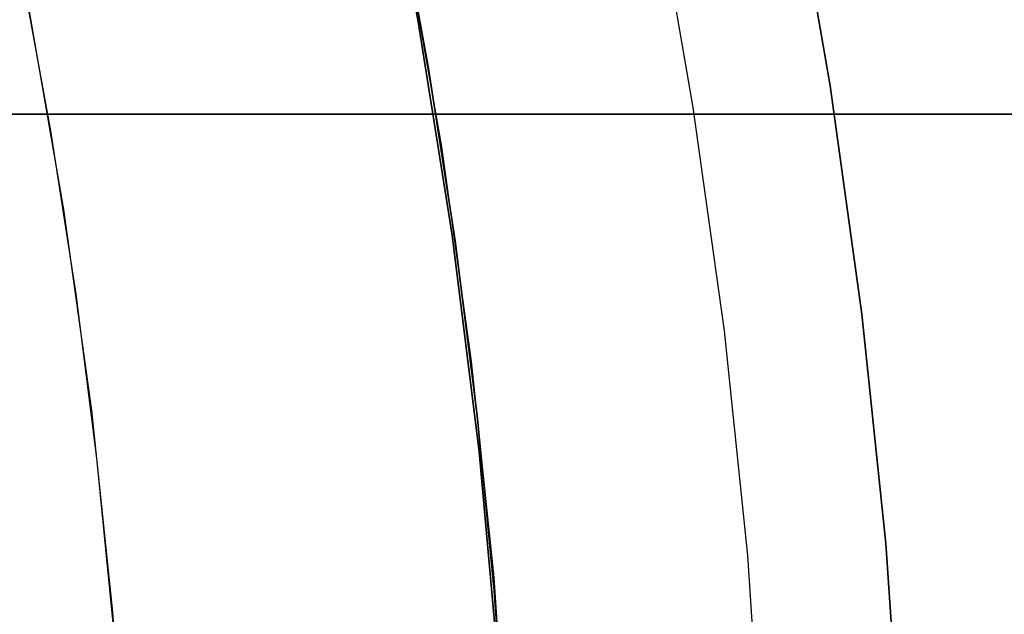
# Model space of a CAD drawing. Header units: millimetres. Extents: x -267 to 897, y -4167 to -3150.
# Tile 132 of 177: x 359.72 to 367.55, y -3512.89 to -3508.15. Entities that reach past the tile are written whole.
import ezdxf

# ---------------------------------------------------------------- set-up
doc = ezdxf.new("R2010")
doc.units = ezdxf.units.MM
doc.layers.add('1', color=7, linetype='Continuous')
doc.layers.add('BLANCO METALICO', color=7, linetype='Continuous', true_color=0xededed)

msp = doc.modelspace()

# ---------------------------------------------------------------- linework, layer by layer
at = {"layer": '1', "color": 29, "true_color": 0x4d342b}
for p, q in [((362.8873, -3508.1513, 90.5621), (362.5535, -3506.4461, 90.5621)), ((362.8873, -3508.1513, 90.5621), (362.5535, -3506.4461, 90.5621)), ((362.5535, -3506.4461, 96.062), (362.8873, -3508.1513, 96.062)), ((362.8873, -3508.1513, 96.062), (362.5535, -3506.4461, 96.062)), ((362.8873, -3508.1513, 54.4621), (362.5535, -3506.4461, 54.4621)), ((362.8873, -3508.1513, 54.4621), (362.5535, -3506.4461, 54.4621)), ((362.5535, -3506.4461, 62.4621), (362.8873, -3508.1513, 62.4621)), ((362.8873, -3508.1513, 62.4621), (362.5535, -3506.4461, 62.4621)), ((363.1617, -3509.8672, 90.5621), (362.8873, -3508.1513, 90.5621)), ((363.1617, -3509.8672, 90.5621), (362.8873, -3508.1513, 90.5621)), ((362.8873, -3508.1513, 96.062), (363.1617, -3509.8672, 96.062)), ((362.8873, -3508.1513, 93.3121), (363.1617, -3509.8672, 93.3121)), ((363.1617, -3509.8672, 96.062), (362.8873, -3508.1513, 96.062)), ((363.1617, -3509.8672, 54.4621), (362.8873, -3508.1513, 54.4621)), ((363.1617, -3509.8672, 54.4621), (362.8873, -3508.1513, 54.4621)), ((362.8873, -3508.1513, 62.4621), (363.1617, -3509.8672, 62.4621)), ((362.8873, -3508.1513, 58.4621), (363.1617, -3509.8672, 58.4621)), ((363.1617, -3509.8672, 62.4621), (362.8873, -3508.1513, 62.4621)), ((363.3763, -3511.5915, 90.5621), (363.1617, -3509.8672, 90.5621)), ((363.3763, -3511.5915, 90.5621), (363.1617, -3509.8672, 90.5621)), ((363.1617, -3509.8672, 96.062), (363.3763, -3511.5915, 96.062)), ((363.1617, -3509.8672, 93.3121), (363.3763, -3511.5915, 93.3121)), ((363.3763, -3511.5915, 96.062), (363.1617, -3509.8672, 96.062)), ((363.3763, -3511.5915, 54.4621), (363.1617, -3509.8672, 54.4621)), ((363.3763, -3511.5915, 54.4621), (363.1617, -3509.8672, 54.4621)), ((363.1617, -3509.8672, 62.4621), (363.3763, -3511.5915, 62.4621)), ((363.1617, -3509.8672, 58.4621), (363.3763, -3511.5915, 58.4621)), ((363.3763, -3511.5915, 62.4621), (363.1617, -3509.8672, 62.4621)), ((363.5308, -3513.3222, 90.5621), (363.3763, -3511.5915, 90.5621)), ((363.5308, -3513.3222, 90.5621), (363.3763, -3511.5915, 90.5621)), ((363.3763, -3511.5915, 96.062), (363.5308, -3513.3222, 96.062)), ((363.3763, -3511.5915, 93.3121), (363.5308, -3513.3222, 93.3121)), ((363.5308, -3513.3222, 96.062), (363.3763, -3511.5915, 96.062)), ((363.5308, -3513.3222, 54.4621), (363.3763, -3511.5915, 54.4621)), ((363.5308, -3513.3222, 54.4621), (363.3763, -3511.5915, 54.4621)), ((363.3763, -3511.5915, 62.4621), (363.5308, -3513.3222, 62.4621)), ((363.3763, -3511.5915, 58.4621), (363.5308, -3513.3222, 58.4621)), ((363.5308, -3513.3222, 62.4621), (363.3763, -3511.5915, 62.4621))]:
    msp.add_line(p, q, dxfattribs=at)
at = {"layer": '1', "color": 250, "true_color": 0x111111}
for p, q in [((365.8537, -3506.8716, 81.1), (366.1688, -3508.6791, 81.1)), ((366.1688, -3508.6791, 81.1), (365.8537, -3506.8716, 81.1)), ((362.7162, -3507.1453, 106.0852), (362.9696, -3508.5249, 106.0852)), ((362.9696, -3508.5249, 84.2379), (362.7162, -3507.1453, 84.2379)), ((362.7162, -3507.1453, 106.0852), (362.9696, -3508.5249, 106.0852)), ((362.9696, -3508.5249, 84.2379), (362.7162, -3507.1453, 84.2379)), ((362.7789, -3507.4631, 95.1615), (363.0755, -3509.1639, 95.1615)), ((359.7287, -3507.7396, 109.1312), (359.9666, -3509.0352, 109.1312)), ((359.7287, -3507.7396, 109.1312), (359.9666, -3509.0352, 109.1312)), ((359.7939, -3508.0708, 109.1312), (360.0703, -3509.6623, 109.1312)), ((362.9696, -3508.5249, 106.0852), (363.184, -3509.9111, 106.0852)), ((363.184, -3509.9111, 84.2379), (362.9696, -3508.5249, 84.2379)), ((362.9696, -3508.5249, 106.0852), (363.184, -3509.9111, 106.0852)), ((363.184, -3509.9111, 84.2379), (362.9696, -3508.5249, 84.2379)), ((366.1688, -3508.6791, 81.1), (366.4213, -3510.4963, 81.1)), ((366.4213, -3510.4963, 81.1), (366.1688, -3508.6791, 81.1)), ((359.9666, -3509.0352, 109.1312), (360.168, -3510.3369, 109.1312)), ((359.9666, -3509.0352, 109.1312), (360.168, -3510.3369, 109.1312)), ((363.0755, -3509.1639, 95.1615), (363.3131, -3510.874, 95.1615)), ((360.0703, -3509.6623, 109.1312), (360.2918, -3511.2623, 109.1312)), ((363.184, -3509.9111, 106.0852), (363.3594, -3511.3028, 106.0852)), ((363.3594, -3511.3028, 84.2379), (363.184, -3509.9111, 84.2379)), ((363.184, -3509.9111, 106.0852), (363.3594, -3511.3028, 106.0852)), ((363.3594, -3511.3028, 84.2379), (363.184, -3509.9111, 84.2379)), ((360.168, -3510.3369, 109.1312), (360.3327, -3511.6438, 109.1312)), ((360.168, -3510.3369, 109.1312), (360.3327, -3511.6438, 109.1312)), ((366.4213, -3510.4963, 81.1), (366.6109, -3512.3212, 81.1)), ((366.6109, -3512.3212, 81.1), (366.4213, -3510.4963, 81.1)), ((363.3131, -3510.874, 95.1615), (363.4916, -3512.5913, 95.1615)), ((360.2918, -3511.2623, 109.1312), (360.4582, -3512.869, 109.1312)), ((363.3594, -3511.3028, 106.0852), (363.4959, -3512.6989, 106.0852)), ((363.4959, -3512.6989, 84.2379), (363.3594, -3511.3028, 84.2379)), ((363.3594, -3511.3028, 106.0852), (363.4959, -3512.6989, 106.0852)), ((363.4959, -3512.6989, 84.2379), (363.3594, -3511.3028, 84.2379)), ((360.3327, -3511.6438, 109.1312), (360.4608, -3512.9549, 109.1312)), ((360.3327, -3511.6438, 109.1312), (360.4608, -3512.9549, 109.1312)), ((366.6109, -3512.3212, 81.1), (366.7375, -3514.1516, 81.1)), ((366.7375, -3514.1516, 81.1), (366.6109, -3512.3212, 81.1)), ((363.4916, -3512.5913, 95.1615), (363.6107, -3514.3137, 95.1615)), ((363.4959, -3512.6989, 106.0852), (363.5933, -3514.0983, 106.0852)), ((363.5933, -3514.0983, 84.2379), (363.4959, -3512.6989, 84.2379)), ((363.4959, -3512.6989, 106.0852), (363.5933, -3514.0983, 106.0852)), ((363.5933, -3514.0983, 84.2379), (363.4959, -3512.6989, 84.2379)), ((360.4582, -3512.869, 109.1312), (360.5692, -3514.4805, 109.1312))]:
    msp.add_line(p, q, dxfattribs=at)
at = {"layer": '1', "color": 7, "true_color": 0xffffff}
for p, q in [((364.768, -3507.0808, 2.4603), (365.0766, -3508.8505, 2.4603)), ((365.0766, -3508.8505, 2.4603), (365.3239, -3510.6299, 2.4603)), ((365.3239, -3510.6299, 2.4603), (365.5096, -3512.4167, 2.4603)), ((365.5096, -3512.4167, 2.4603), (365.6336, -3514.2089, 2.4603))]:
    msp.add_line(p, q, dxfattribs=at)
at = {"layer": 'BLANCO METALICO'}
for p, q in [((350.5961, -3508.9026, 259.5324), (384.5109, -3508.9025, 259.5324)), ((384.5109, -3508.9025, 262.0324), (350.5961, -3508.9026, 262.0324)), ((350.5961, -3508.9026, 260.7824), (384.5109, -3508.9025, 260.7824))]:
    msp.add_line(p, q, dxfattribs=at)

doc.saveas('drawing.dxf')
